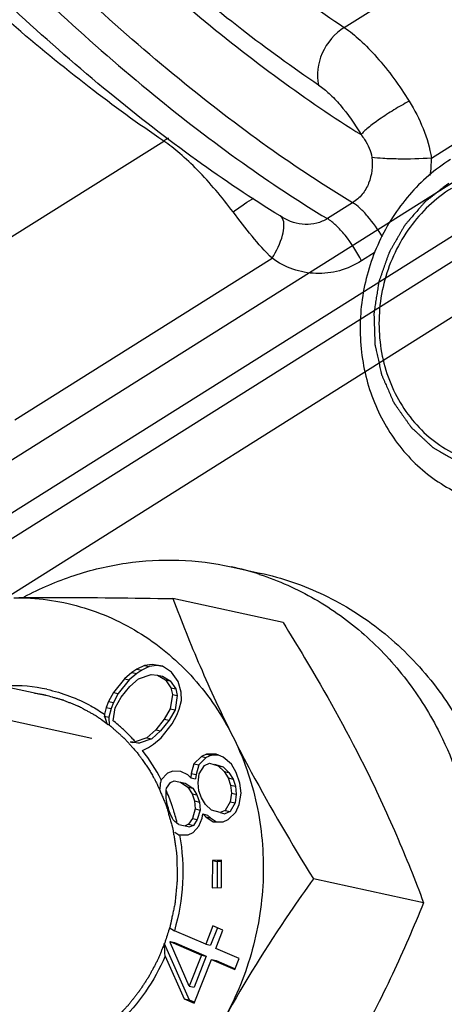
# Model space of a CAD drawing. Header units: millimetres. Extents: x 17 to 597, y 16 to 406.
# Tile 14 of 44: x 120.37 to 128.48, y 95.04 to 113.85. Entities that reach past the tile are written whole.
import ezdxf

# ---------------------------------------------------------------- set-up
doc = ezdxf.new("R2010")
doc.units = ezdxf.units.MM
doc.header["$LTSCALE"] = 32.67
doc.layers.get('0').update_dxf_attribs({"linetype": 'CONTINUOUS'})
for name, color, linetype in [('AXES', 7, 'CONTINUOUS'), ('CHAMFERS', 7, 'CONTINUOUS'), ('SURFS', 7, 'CONTINUOUS')]:
    doc.layers.add(name, color=color, linetype=linetype)

msp = doc.modelspace()

# ---------------------------------------------------------------- linework, layer by layer
at = {"color": 7, "linetype": 'Continuous'}
for p, q in [((124.405448, 103.401152), (124.959457, 103.280588)), ((125.401706, 102.333363), (123.295286, 102.791763)), ((120.862185, 100.939762), (115.718298, 102.059179)), ((122.606742, 101.445453), (122.511005, 101.381646)), ((122.699077, 101.425359), (122.60334, 101.361552)), ((122.751273, 101.514551), (122.606742, 101.445453)), ((122.606742, 101.445453), (122.699077, 101.425359)), ((122.843608, 101.494457), (122.699077, 101.425359)), ((122.897655, 101.530427), (122.751273, 101.514551)), ((122.751273, 101.514551), (122.843608, 101.494457)), ((122.98999, 101.510333), (122.843608, 101.494457)), ((123.094682, 101.498371), (122.897655, 101.530427)), ((123.093878, 101.49343), (122.98999, 101.510333)), ((123.270088, 101.383836), (123.094682, 101.498371)), ((122.368324, 101.259326), (122.15708, 100.99601)), ((122.460659, 101.239232), (122.249415, 100.975916)), ((122.511005, 101.381646), (122.368324, 101.259326)), ((122.368324, 101.259326), (122.460659, 101.239232)), ((122.60334, 101.361552), (122.460659, 101.239232)), ((122.471464, 101.110241), (122.637617, 101.261819)), ((122.511005, 101.381646), (122.60334, 101.361552)), ((122.637617, 101.261819), (122.879736, 101.341501)), ((122.879736, 101.341501), (123.002646, 101.32812)), ((123.002646, 101.32812), (123.094981, 101.308026)), ((123.002646, 101.32812), (123.15273, 101.23755)), ((123.094981, 101.308026), (123.245065, 101.217456)), ((123.15273, 101.23755), (123.245065, 101.217456)), ((123.15273, 101.23755), (123.25587, 101.088465)), ((123.245065, 101.217456), (123.348205, 101.068371)), ((123.398551, 101.210786), (123.270088, 101.383836)), ((123.454748, 101.003187), (123.398551, 101.210786)), ((122.307163, 100.905441), (122.471464, 101.110241)), ((123.25587, 101.088465), (123.348205, 101.068371)), ((123.25587, 101.088465), (123.284894, 100.958054)), ((123.348205, 101.068371), (123.377229, 100.93796)), ((122.15708, 100.99601), (122.065044, 100.825759)), ((122.15708, 100.99601), (122.249415, 100.975916)), ((122.249415, 100.975916), (122.157379, 100.805665)), ((122.191656, 100.705932), (122.307163, 100.905441)), ((123.284894, 100.958054), (123.245354, 100.686649)), ((123.284894, 100.958054), (123.377229, 100.93796)), ((123.377229, 100.93796), (123.337689, 100.666555)), ((123.417058, 100.678559), (123.4603, 100.843519)), ((123.4603, 100.843519), (123.454748, 101.003187)), ((122.019951, 100.714022), (121.985172, 100.581344)), ((122.065044, 100.825759), (122.019951, 100.714022)), ((122.019951, 100.714022), (122.112286, 100.693928)), ((122.065044, 100.825759), (122.157379, 100.805665)), ((122.112286, 100.693928), (122.069045, 100.528967)), ((122.157379, 100.805665), (122.112286, 100.693928)), ((122.155214, 100.455792), (122.191656, 100.705932)), ((123.245354, 100.686649), (123.129846, 100.48714)), ((123.337689, 100.666555), (123.222181, 100.467046)), ((123.245354, 100.686649), (123.337689, 100.666555)), ((123.371966, 100.566822), (123.417058, 100.678559)), ((121.985172, 100.581344), (121.989752, 100.546223)), ((121.989752, 100.546223), (122.069045, 100.528967)), ((122.069045, 100.528967), (122.074597, 100.3693)), ((123.129846, 100.48714), (122.965545, 100.282339)), ((123.222181, 100.467046), (123.05788, 100.262245)), ((123.129846, 100.48714), (123.222181, 100.467046)), ((123.27993, 100.39657), (123.371966, 100.566822)), ((122.965545, 100.282339), (122.799393, 100.130761)), ((122.965545, 100.282339), (123.05788, 100.262245)), ((123.068685, 100.133255), (123.27993, 100.39657)), ((122.799393, 100.130761), (122.576245, 100.057323)), ((122.891728, 100.110667), (122.649609, 100.030985)), ((122.799393, 100.130761), (122.891728, 100.110667)), ((123.05788, 100.262245), (122.891728, 100.110667)), ((122.926005, 100.010934), (123.068685, 100.133255)), ((122.476567, 100.055277), (122.526699, 100.044367)), ((122.649609, 100.030985), (122.526699, 100.044367)), ((122.565036, 100.04939), (122.576245, 100.057323)), ((122.565036, 100.04939), (122.649609, 100.030985)), ((122.714021, 99.891552), (122.830268, 99.947128)), ((122.714021, 99.891552), (122.716822, 99.887952)), ((122.714021, 99.891552), (122.716664, 99.887804)), ((122.830268, 99.947128), (122.926005, 100.010934)), ((123.838585, 99.775486), (123.697372, 99.634585)), ((123.93092, 99.755392), (123.789707, 99.614491)), ((123.937188, 99.818491), (123.838585, 99.775486)), ((123.838585, 99.775486), (123.93092, 99.755392)), ((124.029523, 99.798397), (123.93092, 99.755392)), ((124.124651, 99.820943), (123.937188, 99.818491)), ((123.937188, 99.818491), (124.029523, 99.798397)), ((124.170025, 99.800235), (124.029523, 99.798397)), ((124.25794, 99.760112), (124.124651, 99.820943)), ((124.414355, 99.630056), (124.25794, 99.760112)), ((123.697372, 99.634585), (123.645018, 99.45313)), ((123.697372, 99.634585), (123.789707, 99.614491)), ((123.789707, 99.614491), (123.737353, 99.433036)), ((123.799613, 99.441247), (123.896397, 99.602425)), ((123.896397, 99.602425), (123.995, 99.64543)), ((123.995, 99.64543), (124.161157, 99.598934)), ((124.087335, 99.625336), (124.253492, 99.57884)), ((124.161157, 99.598934), (124.253492, 99.57884)), ((124.161157, 99.598934), (124.273142, 99.489155)), ((124.253492, 99.57884), (124.365476, 99.469061)), ((124.505034, 99.471329), (124.414355, 99.630056)), ((123.070046, 99.331692), (123.062352, 99.310925)), ((123.192796, 99.45417), (123.070046, 99.331692)), ((123.291398, 99.497175), (123.192796, 99.45417)), ((123.445993, 99.485291), (123.291398, 99.497175)), ((123.579283, 99.42446), (123.445993, 99.485291)), ((123.635275, 99.369571), (123.579283, 99.42446)), ((123.645018, 99.45313), (123.635275, 99.369571)), ((123.635275, 99.369571), (123.72761, 99.349477)), ((123.645018, 99.45313), (123.737353, 99.433036)), ((123.737353, 99.433036), (123.72761, 99.349477)), ((123.780127, 99.274127), (123.799613, 99.441247)), ((124.273142, 99.489155), (124.365476, 99.469061)), ((124.273142, 99.489155), (124.352258, 99.365041)), ((124.352258, 99.365041), (124.444593, 99.344947)), ((124.352258, 99.365041), (124.398508, 99.226592)), ((124.365476, 99.469061), (124.444593, 99.344947)), ((124.444593, 99.344947), (124.490842, 99.206498)), ((124.574408, 99.263656), (124.505034, 99.471329)), ((123.062352, 99.310925), (123.05974, 99.271103)), ((123.16455, 99.132211), (123.175129, 99.168878)), ((123.175129, 99.168878), (123.250607, 99.281108)), ((123.250607, 99.281108), (123.316342, 99.309778)), ((123.316342, 99.309778), (123.530405, 99.263466)), ((123.43807, 99.28356), (123.582922, 99.188116)), ((123.530405, 99.263466), (123.675257, 99.168022)), ((123.582922, 99.188116), (123.675257, 99.168022)), ((123.582922, 99.188116), (123.662039, 99.064002)), ((123.675257, 99.168022), (123.754374, 99.043908)), ((123.793509, 99.121343), (123.780127, 99.274127)), ((124.398508, 99.226592), (124.490842, 99.206498)), ((124.398508, 99.226592), (124.411889, 99.073808)), ((124.490842, 99.206498), (124.504224, 99.053714)), ((124.599352, 99.076259), (124.574408, 99.263656)), ((123.662039, 99.064002), (123.754374, 99.043908)), ((123.662039, 99.064002), (123.708288, 98.925553)), ((123.754374, 99.043908), (123.800623, 98.905459)), ((123.839758, 98.982894), (123.793509, 99.121343)), ((123.918875, 98.85878), (123.839758, 98.982894)), ((124.411889, 99.073808), (124.392403, 98.906688)), ((124.411889, 99.073808), (124.504224, 99.053714)), ((124.504224, 99.053714), (124.484738, 98.886594)), ((124.558561, 98.860192), (124.599352, 99.076259)), ((123.72167, 98.772769), (123.669316, 98.591314)), ((123.708288, 98.925553), (123.800623, 98.905459)), ((123.708288, 98.925553), (123.72167, 98.772769)), ((123.72167, 98.772769), (123.814005, 98.752675)), ((123.800623, 98.905459), (123.814005, 98.752675)), ((124.03086, 98.749001), (123.918875, 98.85878)), ((124.392403, 98.906688), (124.29562, 98.745511)), ((124.484738, 98.886594), (124.387955, 98.725417)), ((124.392403, 98.906688), (124.484738, 98.886594)), ((124.494645, 98.71335), (124.558561, 98.860192)), ((123.669316, 98.591314), (123.593838, 98.479084)), ((123.669316, 98.591314), (123.761651, 98.57122)), ((123.761651, 98.57122), (123.686173, 98.45899)), ((123.814005, 98.752675), (123.761651, 98.57122)), ((123.792863, 98.446923), (123.856779, 98.593765)), ((123.856779, 98.593765), (123.866522, 98.677325)), ((123.866522, 98.677325), (123.958857, 98.657231)), ((123.866522, 98.677325), (123.922514, 98.622436)), ((123.922514, 98.622436), (124.014849, 98.602342)), ((123.922514, 98.622436), (124.067366, 98.526992)), ((123.958857, 98.657231), (124.014849, 98.602342)), ((124.014849, 98.602342), (124.128001, 98.527785)), ((124.197017, 98.702505), (124.03086, 98.749001)), ((124.29562, 98.745511), (124.197017, 98.702505)), ((124.197017, 98.702505), (124.289352, 98.682411)), ((124.254829, 98.529444), (124.353431, 98.572449)), ((124.387955, 98.725417), (124.289352, 98.682411)), ((124.29562, 98.745511), (124.387955, 98.725417)), ((124.353431, 98.572449), (124.494645, 98.71335)), ((123.406375, 98.476633), (123.377104, 98.495919)), ((123.406375, 98.476633), (123.620438, 98.430319)), ((123.593838, 98.479084), (123.528103, 98.450413)), ((123.593838, 98.479084), (123.686173, 98.45899)), ((123.686173, 98.45899), (123.620438, 98.430319)), ((123.684517, 98.320358), (123.792863, 98.446923)), ((124.067366, 98.526992), (124.254829, 98.529444)), ((123.409222, 98.272557), (123.422962, 98.275221)), ((123.422962, 98.275221), (123.585914, 98.277352)), ((123.585914, 98.277352), (123.684517, 98.320358)), ((124.050315, 97.787418), (124.047627, 97.264831)), ((124.224934, 97.794044), (124.050315, 97.787418)), ((124.050315, 97.787418), (124.14265, 97.767324)), ((124.14265, 97.767324), (124.140083, 97.26834)), ((124.225828, 97.77048), (124.14265, 97.767324)), ((124.222247, 97.271457), (124.224934, 97.794044)), ((124.047627, 97.264831), (124.222247, 97.271457)), ((128.086078, 96.981286), (125.979658, 97.439687)), ((123.226334, 96.508812), (123.323152, 96.447364)), ((124.057922, 96.537649), (123.921408, 96.189461)), ((124.144783, 96.503593), (124.013743, 96.169367)), ((124.250048, 96.454825), (124.057922, 96.537649)), ((123.921408, 96.189461), (123.323152, 96.447364)), ((124.113533, 96.106638), (124.250048, 96.454825)), ((123.125481, 96.202157), (123.604199, 95.124806)), ((123.242618, 96.240317), (123.323437, 96.222729)), ((123.242618, 96.240317), (123.254584, 96.2327)), ((123.607424, 95.388631), (123.246113, 96.208749)), ((123.254584, 96.2327), (123.839499, 95.980549)), ((123.323437, 96.222729), (123.931834, 95.960455)), ((123.921408, 96.189461), (124.013743, 96.169367)), ((123.148783, 95.962009), (123.511864, 95.1449)), ((123.839499, 95.980549), (123.607424, 95.388631)), ((123.931834, 95.960455), (123.699759, 95.368537)), ((123.839499, 95.980549), (123.931834, 95.960455)), ((124.561826, 95.913383), (124.113533, 96.106638)), ((123.703989, 95.062076), (124.031624, 95.897726)), ((124.031624, 95.897726), (124.123959, 95.877632)), ((124.031624, 95.897726), (124.479917, 95.704471)), ((124.123959, 95.877632), (124.487083, 95.721093)), ((124.479917, 95.704471), (124.561826, 95.913383)), ((123.607424, 95.388631), (123.699759, 95.368537)), ((123.511864, 95.1449), (123.604199, 95.124806)), ((123.511864, 95.1449), (123.703989, 95.062076)), ((123.604199, 95.124806), (123.711155, 95.078698))]:
    msp.add_line(p, q, dxfattribs=at)
at = {"color": 2, "linetype": 'Continuous'}
msp.add_line((118.462669, 100.8423), (121.746737, 100.127619), dxfattribs=at)
at = {"color": 7, "linetype": 'Continuous'}
for centre, radius, start, end in [((123.220487, 97.958263), 5.570382, 71.8937009, 77.7158185), ((120.235331, 98.053206), 3.074886, 77.7575883, 92.0434019), ((88.741264, 89.127777), 35.154557, 18.6592162, 18.9538816), ((120.15804, 97.929664), 3.220252, 51.3410157, 51.6698644), ((120.145071, 97.913657), 3.240853, 48.8965533, 51.3387509), ((120.119096, 97.884101), 3.280201, 45.3771935, 48.8940733), ((120.087015, 97.851525), 3.325921, 42.7170343, 45.3780335), ((120.06964, 97.835299), 3.349695, 41.9871124, 42.719338), ((120.064113, 97.830316), 3.357136, 41.5570135, 41.9872259), ((125.204495, 140.38508), 40.421957, 266.1303783, 266.2560553), ((119.950435, 97.741024), 3.501742, 27.0167174, 37.8142047), ((99.277929, 100.849421), 23.834127, 355.9172987, 356.2030429), ((106.416353, 99.104348), 16.74822, 359.5692301, 0.0953194), ((112.537129, 96.751032), 10.857891, 10.9938423, 11.8377514), ((119.754885, 97.641892), 3.721138, 18.9737176, 23.6094981), ((114.341767, 95.787025), 9.359601, 18.025233, 18.9188098), ((119.715741, 97.627885), 3.762709, 18.4443727, 18.9816196), ((119.694325, 97.62084), 3.785254, 16.6594727, 18.4429671), ((115.163085, 94.516089), 9.090318, 26.4360236, 27.2848308), ((119.660915, 97.61085), 3.820125, 14.6737284, 16.6593613), ((119.637794, 97.604735), 3.844041, 13.4051391, 14.6746046), ((113.983237, 88.184566), 13.94879, 47.6657954, 48.0770703), ((110.069284, 76.659703), 25.398216, 58.3161855, 58.5284302), ((108.871627, 94.697831), 14.333016, 5.0600869, 6.0245891), ((109.969243, 94.754612), 13.356265, 6.2503551, 6.3866025), ((119.413556, 97.577683), 4.069702, 340.3440172, 340.5228779), ((119.412603, 97.57802), 4.070713, 340.5228779, 340.7016374)]:
    msp.add_arc(centre, radius, start, end, dxfattribs=at)
at = {"color": 2, "linetype": 'Continuous'}
for points, knots in [([(128.568178, 110.726189), (128.511126, 110.681726), (128.425548, 110.615031), (128.325707, 110.537219), (128.268654, 110.492758), (128.225869, 110.459405), (128.183064, 110.426077), (128.151017, 110.40101), (128.129564, 110.38441), (128.120756, 110.377328), (128.113405, 110.372048), (128.107168, 110.365357), (128.096769, 110.352993), (128.081644, 110.335672), (128.057595, 110.307767), (128.027482, 110.272952), (127.97933, 110.21721), (127.919129, 110.147547), (127.858937, 110.077876), (127.810772, 110.022147), (127.780691, 109.987299), (127.756576, 109.959462), (127.741619, 109.941968), (127.730919, 109.929914), (127.725165, 109.922727), (127.720771, 109.914414), (127.714814, 109.904408), (127.700899, 109.880076), (127.679865, 109.843711), (127.651913, 109.795149), (127.623936, 109.746607), (127.586641, 109.681878), (127.549344, 109.61715), (127.512049, 109.552422), (127.488737, 109.511968), (127.470094, 109.479601), (127.456093, 109.455336), (127.444486, 109.435084), (127.436242, 109.420968), (127.431717, 109.412807), (127.427799, 109.406955), (127.425885, 109.400075), (127.422634, 109.391261), (127.41727, 109.375668), (127.409438, 109.353481), (127.400112, 109.326819), (127.387651, 109.291282), (127.372084, 109.246857), (127.347173, 109.17578), (127.322263, 109.104701), (127.29735, 109.033624), (127.278673, 108.980313), (127.259966, 108.927011), (127.246021, 108.887012), (127.236592, 108.860381), (127.23286, 108.849233), (127.229416, 108.840434), (127.227649, 108.831202), (127.225336, 108.814848), (127.221626, 108.791588), (127.215917, 108.754314), (127.208702, 108.707742), (127.197203, 108.633215), (127.182813, 108.540061), (127.168433, 108.446905), (127.156916, 108.37238), (127.149747, 108.325802), (127.143946, 108.288541), (127.140468, 108.265249), (127.137739, 108.248952), (127.13664, 108.239627), (127.137278, 108.230251), (127.137481, 108.218549), (127.138459, 108.190449), (127.13972, 108.148304), (127.141518, 108.092109), (127.143285, 108.035914), (127.145652, 107.960987), (127.148016, 107.886061), (127.150382, 107.811134), (127.151857, 107.764304), (127.153045, 107.726842), (127.153915, 107.698741), (127.154708, 107.675337), (127.15513, 107.658928), (127.155578, 107.649592), (127.155331, 107.642477), (127.157313, 107.635793), (127.159178, 107.62673), (127.162804, 107.610939), (127.167795, 107.588345), (127.173865, 107.561248), (127.18193, 107.525113), (127.192021, 107.479946), (127.208161, 107.407678), (127.224303, 107.33541), (127.240442, 107.263141), (127.252555, 107.208943), (127.264637, 107.154731), (127.273782, 107.114109), (127.279749, 107.086972), (127.282428, 107.075747), (127.284122, 107.066575), (127.287458, 107.058105), (127.294059, 107.04361), (127.30309, 107.022732), (127.317763, 106.989422), (127.336028, 106.947752), (127.365295, 106.881098), (127.401862, 106.797774), (127.43844, 106.714455), (127.46769, 106.647792), (127.485996, 106.606145), (127.500585, 106.572788), (127.50983, 106.552029), (127.516048, 106.53732), (127.519997, 106.529192), (127.525439, 106.522107), (127.53173, 106.512895), (127.547251, 106.491078), (127.570355, 106.458229), (127.601261, 106.414501), (127.63214, 106.370754), (127.663027, 106.327012), (127.693911, 106.283269), (127.724796, 106.239526), (127.755681, 106.195784), (127.781417, 106.15933), (127.802011, 106.130172), (127.817441, 106.108288), (127.830349, 106.090103), (127.839286, 106.07727), (127.844547, 106.070099), (127.848059, 106.064266), (127.853228, 106.060168), (127.859542, 106.054098), (127.870861, 106.043758), (127.88689, 106.028839), (127.906185, 106.010999), (127.93189, 105.987191), (127.96403, 105.957439), (128.002594, 105.921732), (128.041158, 105.886027), (128.079723, 105.850321), (128.118287, 105.814614), (128.156855, 105.778914), (128.195405, 105.743186), (128.224369, 105.71647), (128.243598, 105.698534), (128.25173, 105.691247), (128.257956, 105.684984), (128.265202, 105.680305), (128.278355, 105.672854), (128.296897, 105.661826), (128.326704, 105.644395), (128.363915, 105.622532), (128.423479, 105.587594), (128.497924, 105.543905), (128.572374, 105.500227), (128.631929, 105.465271), (128.669162, 105.443452), (128.698923, 105.425932), (128.717583, 105.415131), (128.730524, 105.407271), (128.738109, 105.403248), (128.746408, 105.400988), (128.756537, 105.39756), (128.781049, 105.38983), (128.817732, 105.378027), (128.86669, 105.362409), (128.915636, 105.346758), (128.980902, 105.325902), (129.095114, 105.289398), (129.193012, 105.258111), (129.258276, 105.237253)], [0, 0, 0, 0, 0.03125, 0.046875, 0.0546875, 0.0625, 0.0703125, 0.078125, 0.080078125, 0.08203125, 0.083007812, 0.083984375, 0.0859375, 0.08984375, 0.09375, 0.1015625, 0.109375, 0.125, 0.140625, 0.1484375, 0.15625, 0.16015625, 0.1640625, 0.166015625, 0.166992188, 0.16796875, 0.169921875, 0.171875, 0.1796875, 0.1875, 0.1953125, 0.203125, 0.21875, 0.2265625, 0.234375, 0.23828125, 0.2421875, 0.24609375, 0.248046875, 0.249023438, 0.25, 0.250976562, 0.251953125, 0.25390625, 0.2578125, 0.26171875, 0.265625, 0.2734375, 0.28125, 0.296875, 0.3046875, 0.3125, 0.3203125, 0.328125, 0.330078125, 0.33203125, 0.333007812, 0.333984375, 0.3359375, 0.33984375, 0.34375, 0.3515625, 0.359375, 0.375, 0.390625, 0.3984375, 0.40625, 0.41015625, 0.4140625, 0.416015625, 0.416992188, 0.41796875, 0.419921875, 0.421875, 0.4296875, 0.4375, 0.4453125, 0.453125, 0.46875, 0.4765625, 0.484375, 0.48828125, 0.4921875, 0.49609375, 0.498046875, 0.499023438, 0.5, 0.500976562, 0.501953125, 0.50390625, 0.5078125, 0.51171875, 0.515625, 0.5234375, 0.53125, 0.546875, 0.5546875, 0.5625, 0.5703125, 0.578125, 0.580078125, 0.58203125, 0.583007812, 0.583984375, 0.5859375, 0.58984375, 0.59375, 0.6015625, 0.609375, 0.625, 0.640625, 0.6484375, 0.65625, 0.66015625, 0.6640625, 0.666015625, 0.666992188, 0.66796875, 0.669921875, 0.671875, 0.6796875, 0.6875, 0.6953125, 0.703125, 0.7109375, 0.71875, 0.7265625, 0.734375, 0.73828125, 0.7421875, 0.74609375, 0.748046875, 0.749023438, 0.75, 0.750976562, 0.751953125, 0.75390625, 0.7578125, 0.76171875, 0.765625, 0.7734375, 0.78125, 0.7890625, 0.796875, 0.8046875, 0.8125, 0.8203125, 0.828125, 0.830078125, 0.83203125, 0.833007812, 0.833984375, 0.8359375, 0.83984375, 0.84375, 0.8515625, 0.859375, 0.875, 0.890625, 0.8984375, 0.90625, 0.91015625, 0.9140625, 0.916015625, 0.916992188, 0.91796875, 0.919921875, 0.921875, 0.9296875, 0.9375, 0.9453125, 0.953125, 0.96875, 1, 1, 1, 1]), ([(120.65059, 100.986448), (120.667519, 100.983942), (120.701365, 100.978877), (120.743573, 100.971844), (120.777198, 100.965648), (120.796156, 100.962012), (120.808673, 100.959564), (120.814054, 100.958505), (120.817975, 100.957754), (120.8233, 100.95665), (120.833273, 100.954553), (120.847176, 100.951644), (120.858403, 100.94929), (120.864003, 100.948117)], [0, 0, 0, 0, 0.25, 0.5, 0.625, 0.75, 0.78125, 0.8125, 0.828125, 0.84375, 0.875, 0.9375, 1, 1, 1, 1]), ([(120.864003, 100.948117), (120.905191, 100.93663), (120.966971, 100.919395), (121.049352, 100.89644), (121.100823, 100.882039), (121.142039, 100.870641), (121.167709, 100.863237), (121.188451, 100.857957), (121.208442, 100.850327), (121.243078, 100.835885), (121.292739, 100.815822), (121.352256, 100.791508), (121.41179, 100.767241), (121.456444, 100.749077), (121.486203, 100.736892), (121.501101, 100.730939), (121.515927, 100.724444), (121.535345, 100.713208), (121.559737, 100.700044), (121.598698, 100.67849), (121.647418, 100.651712), (121.705895, 100.619529), (121.754556, 100.592654), (121.788759, 100.57398), (121.808084, 100.563089), (121.823197, 100.555541), (121.835945, 100.545623), (121.853767, 100.533226), (121.884571, 100.511146), (121.946463, 100.467273), (122.008193, 100.423213), (122.061248, 100.385643), (122.083192, 100.369752), (122.101123, 100.357588), (122.117679, 100.343419), (122.146011, 100.317692), (122.18682, 100.281425), (122.235649, 100.237701), (122.284509, 100.194015), (122.321167, 100.161286), (122.345575, 100.139397), (122.357836, 100.128581), (122.369877, 100.117263), (122.384887, 100.099787), (122.404008, 100.078758), (122.434401, 100.044656), (122.472461, 100.002185), (122.533319, 99.934143), (122.57897, 99.883132), (122.609403, 99.84912)], [0, 0, 0, 0, 0.0625, 0.09375, 0.125, 0.140625, 0.15625, 0.1640625, 0.171875, 0.1875, 0.21875, 0.25, 0.28125, 0.3125, 0.3203125, 0.328125, 0.3359375, 0.34375, 0.359375, 0.375, 0.40625, 0.4375, 0.46875, 0.484375, 0.4921875, 0.5, 0.5078125, 0.515625, 0.53125, 0.5625, 0.625, 0.640625, 0.65625, 0.6640625, 0.671875, 0.6875, 0.71875, 0.75, 0.78125, 0.8125, 0.8203125, 0.828125, 0.8359375, 0.84375, 0.859375, 0.875, 0.90625, 0.9375, 1, 1, 1, 1]), ([(122.609403, 99.84912), (122.617552, 99.838577), (122.633839, 99.817521), (122.654249, 99.79106), (122.668444, 99.772796), (122.676698, 99.761958), (122.685483, 99.749608), (122.696289, 99.734694), (122.713642, 99.710511), (122.735559, 99.680601), (122.76068, 99.643654), (122.785324, 99.606328), (122.810636, 99.569528), (122.833754, 99.531002), (122.857545, 99.492994), (122.88084, 99.454639), (122.90291, 99.41529), (122.921574, 99.383001), (122.936463, 99.356462), (122.951425, 99.327501), (122.970102, 99.292137), (122.985051, 99.26359), (122.992524, 99.249349)], [0, 0, 0, 0, 0.0625, 0.125, 0.15625, 0.171875, 0.1875, 0.21875, 0.25, 0.3125, 0.375, 0.4375, 0.5, 0.5625, 0.625, 0.6875, 0.75, 0.8125, 0.84375, 0.875, 0.9375, 1, 1, 1, 1]), ([(122.992524, 99.249349), (123.014463, 99.197707), (123.047367, 99.120243), (123.091252, 99.016966), (123.118655, 98.9524), (123.140633, 98.900789), (123.154242, 98.868437), (123.164025, 98.84598), (123.169213, 98.832852), (123.172882, 98.818615), (123.177989, 98.801197), (123.189816, 98.759083), (123.207738, 98.696043), (123.231523, 98.611911), (123.255368, 98.52781), (123.273156, 98.464703), (123.285155, 98.422674), (123.289948, 98.4051), (123.294263, 98.391185), (123.296821, 98.376744), (123.300481, 98.351227), (123.306135, 98.314902), (123.314944, 98.25671), (123.326036, 98.183995), (123.337102, 98.111272), (123.345953, 98.053094), (123.352612, 98.009463), (123.358091, 97.973094), (123.362065, 97.947656), (123.36412, 97.933088), (123.366268, 97.922253), (123.366095, 97.911069), (123.366674, 97.896278), (123.36731, 97.870338), (123.368416, 97.833311), (123.369658, 97.788865), (123.371343, 97.729608), (123.373447, 97.655536), (123.375524, 97.581464), (123.377253, 97.522207), (123.37818, 97.485171), (123.379135, 97.459247), (123.379202, 97.444431), (123.377466, 97.429605), (123.375911, 97.411075), (123.371673, 97.366603), (123.365532, 97.299895), (123.357211, 97.210951), (123.348957, 97.122004), (123.342667, 97.055302), (123.338618, 97.010822), (123.336719, 96.992307), (123.335693, 96.977451), (123.332863, 96.962755), (123.32707, 96.937111), (123.319233, 96.900438), (123.306449, 96.841783), (123.290552, 96.768457), (123.265071, 96.651139), (123.245971, 96.563149), (123.233235, 96.50449)], [0, 0, 0, 0, 0.0625, 0.09375, 0.125, 0.140625, 0.15625, 0.1640625, 0.16796875, 0.171875, 0.1796875, 0.1875, 0.21875, 0.25, 0.28125, 0.3125, 0.3203125, 0.328125, 0.33203125, 0.3359375, 0.34375, 0.359375, 0.375, 0.40625, 0.4375, 0.453125, 0.46875, 0.484375, 0.4921875, 0.49609375, 0.5, 0.50390625, 0.5078125, 0.515625, 0.53125, 0.546875, 0.5625, 0.59375, 0.625, 0.640625, 0.65625, 0.6640625, 0.66796875, 0.671875, 0.6796875, 0.6875, 0.71875, 0.75, 0.78125, 0.8125, 0.8203125, 0.828125, 0.83203125, 0.8359375, 0.84375, 0.859375, 0.875, 0.90625, 0.9375, 1, 1, 1, 1]), ([(123.233235, 96.50449), (123.220026, 96.464255), (123.193628, 96.383776), (123.163838, 96.293276), (123.144112, 96.232887), (123.135695, 96.207806), (123.129422, 96.187552), (123.121467, 96.167991), (123.106762, 96.134081), (123.086167, 96.085469), (123.061265, 96.027214), (123.036456, 95.968915), (123.015631, 95.920412), (123.001329, 95.886312), (122.992729, 95.867056), (122.98252, 95.848666), (122.970309, 95.825382), (122.940546, 95.769746), (122.906016, 95.704747), (122.871306, 95.639806), (122.854105, 95.607302), (122.844038, 95.588777), (122.837155, 95.574747), (122.827723, 95.561237), (122.816036, 95.543043), (122.79517, 95.511287), (122.765576, 95.465881), (122.729978, 95.411397), (122.70031, 95.366034), (122.676625, 95.329647), (122.6617, 95.307127), (122.65004, 95.288601), (122.63736, 95.271937), (122.614697, 95.243641), (122.582572, 95.202763), (122.543902, 95.153912), (122.505308, 95.104981), (122.472992, 95.0643), (122.450662, 95.03566), (122.437449, 95.019546), (122.422528, 95.004378), (122.404461, 94.985095), (122.360619, 94.939081), (122.295059, 94.869948), (122.236701, 94.808542), (122.207532, 94.777834)], [0, 0, 0, 0, 0.0625, 0.125, 0.140625, 0.15625, 0.1640625, 0.171875, 0.1875, 0.21875, 0.25, 0.28125, 0.3125, 0.328125, 0.3359375, 0.34375, 0.359375, 0.375, 0.4375, 0.46875, 0.484375, 0.4921875, 0.5, 0.5078125, 0.515625, 0.53125, 0.5625, 0.59375, 0.625, 0.640625, 0.65625, 0.6640625, 0.671875, 0.6875, 0.71875, 0.75, 0.78125, 0.8125, 0.828125, 0.8359375, 0.84375, 0.859375, 0.875, 0.9375, 1, 1, 1, 1])]:
    msp.add_open_spline(points, degree=3, knots=knots, dxfattribs=at)
at = {"color": 7, "linetype": 'Continuous'}
for points, knots in [([(120.453458, 102.825056), (120.758108, 102.987431), (121.391436, 103.260184), (122.391168, 103.498201), (123.40716, 103.555847), (124.078273, 103.47237), (124.405645, 103.401108)], [0, 0, 0, 0, 0.25428128, 0.505051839, 0.753218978, 1, 1, 1, 1]), ([(124.959654, 103.280544), (125.380242, 103.188992), (126.206855, 102.90512), (127.321261, 102.20292), (128.265082, 101.256523), (128.748549, 100.497916), (128.950434, 100.095398)], [0, 0, 0, 0, 0.245049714, 0.492333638, 0.7436371, 1, 1, 1, 1]), ([(124.951655, 103.252809), (125.31703, 103.133342), (126.028705, 102.815777), (126.982123, 102.129118), (127.793071, 101.255683), (128.21637, 100.574954), (128.396425, 100.215962)], [0, 0, 0, 0, 0.24501267, 0.492598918, 0.744021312, 1, 1, 1, 1]), ([(120.255735, 102.808681), (120.500437, 102.810933), (121.513654, 102.815774), (122.52689, 102.804738), (123.295286, 102.791763)], [0, 0, 0, 0, 0.24151936, 1, 1, 1, 1]), ([(120.255735, 102.808681), (120.682424, 102.812608), (121.543519, 102.69703), (122.734646, 102.158919), (123.741957, 101.298023), (124.239781, 100.557083), (124.439543, 100.158799)], [0, 0, 0, 0, 0.245894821, 0.492554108, 0.743232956, 1, 1, 1, 1]), ([(123.295286, 102.791763), (123.458188, 102.357123), (123.813739, 101.467845), (124.218457, 100.599598), (124.439543, 100.158799)], [0, 0, 0, 0, 0.484868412, 1, 1, 1, 1]), ([(125.401706, 102.333363), (125.540709, 102.109498), (126.083553, 101.220325), (126.592873, 100.309979), (126.94182, 99.614251)], [0, 0, 0, 0, 0.252926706, 1, 1, 1, 1]), ([(120.887355, 101.058167), (121.180115, 100.994524), (121.56177, 100.84971), (121.902159, 100.63849), (121.985172, 100.581344)], [0, 0, 0, 0, 0.748285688, 1, 1, 1, 1]), ([(128.950434, 100.095398), (129.231345, 99.535322), (129.638327, 98.316683), (129.74192, 96.388626), (129.343711, 94.48479), (128.475275, 92.758067), (127.405398, 91.571729), (126.396627, 90.844225), (125.584078, 90.420955), (124.728661, 90.126747), (123.84782, 89.967763), (122.960145, 89.947496), (122.375025, 90.027024), (122.08857, 90.089379)], [0, 0, 0, 0, 0.125962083, 0.254460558, 0.38393441, 0.512544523, 0.638697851, 0.700701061, 0.761848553, 0.822197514, 0.881874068, 0.941064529, 1, 1, 1, 1]), ([(128.396425, 100.215962), (128.665994, 99.678497), (129.062736, 98.512888), (129.191655, 96.665998), (128.857364, 94.830053), (128.083456, 93.1407), (126.926228, 91.722249), (125.699736, 90.848482), (124.624726, 90.386045), (123.790464, 90.162517), (122.940523, 90.065382), (122.372462, 90.08624), (122.092222, 90.11796)], [0, 0, 0, 0, 0.125638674, 0.253756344, 0.382946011, 0.511517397, 0.637942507, 0.761272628, 0.821872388, 0.881757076, 0.941069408, 1, 1, 1, 1]), ([(124.439543, 100.158799), (124.644281, 99.750594), (124.95127, 98.868903), (125.075995, 97.469747), (124.866464, 96.069151), (124.509587, 95.190181), (124.282294, 94.780567)], [0, 0, 0, 0, 0.24550156, 0.495687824, 0.748166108, 1, 1, 1, 1]), ([(124.439543, 100.158799), (124.554302, 99.929994), (125.035031, 99.005493), (125.565083, 98.107361), (125.979658, 97.439687)], [0, 0, 0, 0, 0.24568012, 1, 1, 1, 1]), ([(126.94182, 99.614251), (127.162907, 99.173451), (127.567625, 98.305205), (127.923176, 97.415927), (128.086078, 96.981286)], [0, 0, 0, 0, 0.515131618, 1, 1, 1, 1]), ([(123.422962, 98.275221), (123.476498, 97.974011), (123.512992, 97.354755), (123.408802, 96.74348), (123.323152, 96.447364)], [0, 0, 0, 0, 0.498108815, 1, 1, 1, 1]), ([(125.979658, 97.439687), (125.827359, 97.226017), (125.225249, 96.363642), (124.665337, 95.470865), (124.282294, 94.780567)], [0, 0, 0, 0, 0.249459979, 1, 1, 1, 1]), ([(128.086078, 96.981286), (127.898872, 96.52034), (127.495787, 95.5902), (127.034781, 94.686934), (126.784571, 94.236019)], [0, 0, 0, 0, 0.491032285, 1, 1, 1, 1]), ([(123.148783, 95.962009), (123.045373, 95.723075), (122.793565, 95.267337), (122.45646, 94.870135), (122.271088, 94.692687)], [0, 0, 0, 0, 0.503615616, 1, 1, 1, 1])]:
    msp.add_open_spline(points, degree=3, knots=knots, dxfattribs=at)
at = {"layer": 'AXES', "color": 9, "linetype": 'Continuous'}
for p, q in [((126.569603, 113.703014), (131.076991, 116.535902)), ((128.234673, 111.206561), (133.148359, 114.294806)), ((118.610997, 108.70104), (123.118385, 111.533928)), ((126.730579, 110.354696), (126.247754, 110.051241)), ((120.276067, 106.204587), (125.189753, 109.292833)), ((127.161876, 109.408129), (126.899502, 109.243228))]:
    msp.add_line(p, q, dxfattribs=at)
at = {"layer": 'AXES', "color": 7, "linetype": 'Continuous'}
for p, q in [((125.391085, 110.074043), (125.34526, 110.104197)), ((125.391084, 110.074044), (125.346224, 110.101299))]:
    msp.add_line(p, q, dxfattribs=at)
at = {"layer": 'AXES', "color": 9, "linetype": 'Continuous'}
for centre, radius, start, end in [((123.627477, 110.724921), 0.955859, 115.7345736, 122.181353), ((126.188153, 111.165395), 2.046934, 351.9055401, 1.1523602)]:
    msp.add_arc(centre, radius, start, end, dxfattribs=at)
for points, knots in [([(126.730579, 110.354696), (126.176327, 110.685744), (125.041704, 111.437589), (123.347713, 112.743122), (121.589845, 114.272507), (119.112191, 116.660234), (115.995567, 120.101168), (112.381857, 124.716285), (108.934427, 129.753955), (105.787507, 135.018648), (103.063257, 140.305497), (101.528243, 143.869619), (100.863123, 145.619126)], [0, 0, 0, 0, 0.043693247, 0.092000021, 0.144656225, 0.201306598, 0.324800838, 0.458482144, 0.597739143, 0.737666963, 0.873326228, 1, 1, 1, 1]), ([(100.380297, 145.315671), (101.045418, 143.566164), (102.580432, 140.002042), (105.304682, 134.715193), (108.451602, 129.4505), (111.899032, 124.41283), (115.512742, 119.797713), (118.629366, 116.356778), (121.107019, 113.969052), (122.864888, 112.439667), (124.558878, 111.134134), (125.693502, 110.382289), (126.247754, 110.051241)], [0, 0, 0, 0, 0.126673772, 0.262333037, 0.402260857, 0.541517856, 0.675199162, 0.798693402, 0.855343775, 0.907999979, 0.956306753, 1, 1, 1, 1]), ([(102.187824, 145.333515), (102.838094, 143.664306), (104.324717, 140.270363), (106.941501, 135.24054), (109.945314, 130.240751), (113.2251, 125.456229), (116.659264, 121.063787), (119.620206, 117.777201), (121.976648, 115.482976), (123.653776, 114.002493), (125.273979, 112.727705), (126.359828, 111.986035), (126.89114, 111.656127)], [0, 0, 0, 0, 0.12705293, 0.262508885, 0.401878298, 0.54047793, 0.673662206, 0.797056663, 0.853866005, 0.906843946, 0.955643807, 1, 1, 1, 1]), ([(104.081646, 144.36026), (104.702868, 142.844807), (106.09668, 139.775759), (108.508726, 135.235677), (111.240805, 130.739042), (114.202659, 126.434733), (117.296334, 122.46413), (120.419138, 118.957757), (123.045244, 116.432595), (125.089915, 114.75164), (126.082374, 114.030173), (126.569603, 113.703014)], [0, 0, 0, 0, 0.127813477, 0.262807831, 0.400980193, 0.538187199, 0.670327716, 0.793526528, 0.904332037, 0.954201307, 1, 1, 1, 1]), ([(126.080161, 112.602616), (125.579194, 112.939), (124.558752, 113.68081), (122.456429, 115.40916), (119.756278, 118.005521), (116.545424, 121.61076), (113.36452, 125.693319), (110.319153, 130.118991), (107.510041, 134.742414), (105.029984, 139.410507), (103.596873, 142.56609), (102.958135, 144.124273)], [0, 0, 0, 0, 0.045798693, 0.095667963, 0.206473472, 0.329672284, 0.461812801, 0.599019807, 0.737192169, 0.872186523, 1, 1, 1, 1]), ([(123.118385, 111.533928), (122.631157, 111.861087), (121.638698, 112.582555), (119.594026, 114.263509), (116.967921, 116.788671), (113.845117, 120.295044), (110.751442, 124.265648), (107.789587, 128.569956), (105.057509, 133.066591), (102.645462, 137.606673), (101.251651, 140.675721), (100.630429, 142.191174)], [0, 0, 0, 0, 0.045798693, 0.095667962, 0.206473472, 0.329672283, 0.461812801, 0.599019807, 0.737192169, 0.872186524, 1, 1, 1, 1]), ([(126.569603, 113.703014), (126.3863, 113.587809), (126.097462, 113.249503), (126.030092, 112.799886), (126.080161, 112.602616)], [0, 0, 0, 0, 0.515445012, 1, 1, 1, 1]), ([(126.569603, 113.703014), (126.676815, 113.631024), (126.894744, 113.45263), (127.330987, 112.998491), (127.624867, 112.590372), (127.810041, 112.294994)], [0, 0, 0, 0, 0.205312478, 0.445740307, 1, 1, 1, 1]), ([(126.080161, 112.602616), (126.151443, 112.554752), (126.295761, 112.435402), (126.582182, 112.130149), (126.772373, 111.855075), (126.89114, 111.656127)], [0, 0, 0, 0, 0.205387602, 0.445742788, 1, 1, 1, 1]), ([(127.810041, 112.294994), (127.711253, 112.242081), (127.519174, 112.131666), (127.256421, 111.961623), (127.065914, 111.821772), (126.950642, 111.721062), (126.907631, 111.676775), (126.89114, 111.656127)], [0, 0, 0, 0, 0.299292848, 0.591281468, 0.835690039, 0.929426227, 1, 1, 1, 1]), ([(126.89114, 111.656127), (126.915201, 111.625805), (127.01013, 111.496545), (127.079923, 111.342943), (127.095175, 111.221716)], [0, 0, 0, 0, 0.240586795, 1, 1, 1, 1]), ([(124.44419, 110.17956), (124.232981, 110.460296), (123.907998, 110.848203), (123.448875, 111.286032), (123.226239, 111.461508), (123.118385, 111.533928)], [0, 0, 0, 0, 0.554144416, 0.795084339, 1, 1, 1, 1]), ([(127.095175, 111.221716), (127.115897, 111.057029), (127.089729, 110.796047), (126.922735, 110.508401), (126.798883, 110.397628), (126.730579, 110.354696)], [0, 0, 0, 0, 0.505129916, 0.754485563, 1, 1, 1, 1]), ([(128.234673, 111.206561), (128.022718, 111.192105), (127.714054, 111.184173), (127.333967, 111.196453), (127.166373, 111.210536), (127.095175, 111.221716)], [0, 0, 0, 0, 0.558583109, 0.810506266, 1, 1, 1, 1]), ([(124.44419, 110.17956), (124.51689, 110.232667), (124.646614, 110.323862), (124.780742, 110.408862), (124.840847, 110.441804)], [0, 0, 0, 0, 0.567762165, 1, 1, 1, 1]), ([(127.298641, 109.700635), (127.216184, 109.841498), (127.081359, 110.034875), (126.880259, 110.245425), (126.779554, 110.325444), (126.730579, 110.354696)], [0, 0, 0, 0, 0.561129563, 0.803887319, 1, 1, 1, 1]), ([(125.189753, 109.292833), (125.053969, 109.425786), (124.797472, 109.716033), (124.562262, 110.022622), (124.44419, 110.17956)], [0, 0, 0, 0, 0.491774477, 1, 1, 1, 1]), ([(125.189753, 109.292833), (125.275506, 109.430629), (125.377516, 109.635287), (125.426514, 109.900374), (125.411596, 110.010755), (125.390691, 110.050783)], [0, 0, 0, 0, 0.603810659, 0.83199788, 1, 1, 1, 1]), ([(125.390691, 110.050783), (125.387846, 110.056231), (125.375945, 110.0765), (125.359408, 110.09415), (125.345315, 110.104281)], [0, 0, 0, 0, 0.261506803, 1, 1, 1, 1]), ([(126.247754, 110.051241), (126.184859, 110.011714), (126.045587, 109.951871), (125.744747, 109.921047), (125.519543, 109.99625), (125.391081, 110.07405)], [0, 0, 0, 0, 0.248550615, 0.497494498, 1, 1, 1, 1]), ([(126.899502, 109.243228), (126.812552, 109.416589), (126.660143, 109.655566), (126.427138, 109.915807), (126.306706, 110.01603), (126.247754, 110.051241)], [0, 0, 0, 0, 0.555542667, 0.803307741, 1, 1, 1, 1]), ([(126.899502, 109.243228), (126.769221, 109.161353), (126.486656, 109.035012), (126.029623, 108.980098), (125.580965, 109.063945), (125.311671, 109.205304), (125.189753, 109.292833)], [0, 0, 0, 0, 0.254932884, 0.504277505, 0.751344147, 1, 1, 1, 1])]:
    msp.add_open_spline(points, degree=3, knots=knots, dxfattribs=at)
at = {"layer": 'AXES', "color": 7, "linetype": 'Continuous'}
msp.add_open_spline([(125.346224, 110.101299), (124.798583, 110.43494), (123.683048, 111.184389), (122.023143, 112.473951), (120.311999, 113.969139), (117.914505, 116.283829), (114.905868, 119.601915), (111.418372, 124.040846), (108.087549, 128.88105), (105.03554, 133.945082), (102.37447, 139.046814), (100.862211, 142.492283), (100.2002, 144.188396)], degree=3, knots=[0, 0, 0, 0, 0.044830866, 0.093839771, 0.146861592, 0.203611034, 0.326739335, 0.459622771, 0.597986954, 0.737233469, 0.872713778, 1, 1, 1, 1], dxfattribs=at)
at = {"layer": 'AXES', "color": 9, "linetype": 'Continuous'}
msp.add_open_spline([(127.810041, 112.294994), (128.016894, 111.965027), (128.175079, 111.591418), (128.234673, 111.206561)], degree=3, dxfattribs=at)
at = {"layer": 'CHAMFERS', "color": 7, "linetype": 'Continuous'}
for points, knots in [([(128.602158, 111.181772), (128.30855, 110.99724), (127.769073, 110.529187), (127.189715, 109.623674), (126.873903, 108.583473), (126.849686, 107.499815), (127.120114, 106.46689), (127.664991, 105.576284), (128.437969, 104.910747), (129.064633, 104.659428), (129.384604, 104.589791)], [0, 0, 0, 0, 0.124923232, 0.252913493, 0.382491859, 0.511651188, 0.638521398, 0.761971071, 0.88203688, 1, 1, 1, 1]), ([(128.61661, 110.629626), (128.310503, 110.437238), (127.764318, 109.91704), (127.281103, 108.896857), (127.178102, 107.768012), (127.474533, 106.6925), (128.135908, 105.829072), (129.072482, 105.319725), (130.132179, 105.255561), (130.79577, 105.511422), (131.090709, 105.696791)], [0, 0, 0, 0, 0.126714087, 0.256957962, 0.387720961, 0.515710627, 0.639125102, 0.758800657, 0.87790903, 1, 1, 1, 1])]:
    msp.add_open_spline(points, degree=3, knots=knots, dxfattribs=at)
at = {"layer": 'SURFS', "color": 6, "linetype": 'Continuous'}
for p, q in [((114.722224, 100.490922), (149.08893, 122.090354)), ((115.201139, 99.728924), (149.567845, 121.328356))]:
    msp.add_line(p, q, dxfattribs=at)
at = {"layer": 'SURFS', "color": 7, "linetype": 'Continuous'}
for p, q in [((146.173677, 121.755418), (111.806971, 100.155986)), ((146.561133, 120.982912), (112.194427, 99.38348))]:
    msp.add_line(p, q, dxfattribs=at)

doc.saveas('drawing.dxf')
